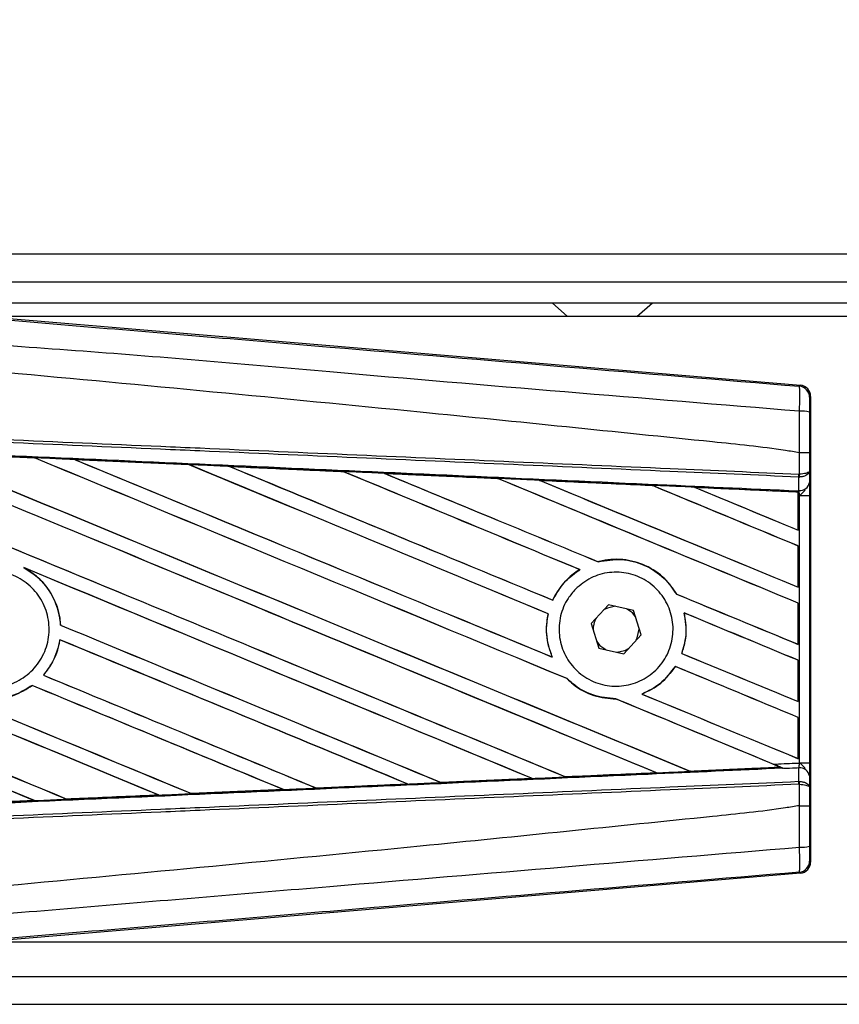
# Model space of a CAD drawing. Header units: millimetres. Extents: x 0 to 420, y 0 to 297.
# Tile 24 of 55: x 59.22 to 62.63, y 238.09 to 242.18. Entities that reach past the tile are written whole.
import ezdxf

# ---------------------------------------------------------------- set-up
doc = ezdxf.new("R2010")
doc.units = ezdxf.units.MM
doc.layers.add('QUOTE', color=174, linetype='Continuous')
doc.styles.add('SLDTEXTSTYLE3', font='TXT', dxfattribs={"width": 0.75})
doc.dimstyles.new('SLDDIMSTYLE0', dxfattribs={"dimtxt": 3, "dimasz": 3, "dimexe": 0, "dimexo": 0.0625, "dimgap": 0.75, "dimtad": 1, "dimlfac": 17.308487, "dimrnd": 1e-09, "dimzin": 12, "dimdsep": 46, "dimtxsty": 'SLDTEXTSTYLE3', "dimsah": 1, "dimcen": 0.09, "dimadec": 0, "dimazin": 3, "dimtfac": 1, "dimtdec": 3, "dimtofl": 0, "dimtmove": 0, "dimatfit": 3, "dimfxl": 0, "dimfrac": 2, "dimtolj": 1, "dimtzin": 12, "dimarcsym": 0})

# ---------------------------------------------------------------- blocks, each defined once
blk = doc.blocks.new('_D')
at = {"layer": 'QUOTE'}
for p, q in [((57.3097, 241.6475), (57.3097, 247.9599)), ((219.0801, 241.6475), (219.0801, 247.9599)), ((219.0801, 245.9599), (57.3097, 245.9599))]:
    blk.add_line(p, q, dxfattribs=at)
for points in [[(57.3097, 245.9599), (60.3097, 245.4599), (60.3097, 246.4599)], [(219.0801, 245.9599), (216.0801, 246.4599), (216.0801, 245.4599)]]:
    blk.add_solid(points, dxfattribs=at)
at = {"layer": 'QUOTE', "insert": (133.7616, 249.8271), "char_height": 3, "attachment_point": 1, "style": 'SLDTEXTSTYLE3'}
blk.add_mtext('2800', dxfattribs=at)

msp = doc.modelspace()

# ---------------------------------------------------------------- linework, layer by layer
at = {"color": 7, "linetype": 'Continuous', "lineweight": 25}
for p, q in [((78.22434, 241.20741), (57.30975, 241.20741)), ((58.89856, 241.09186), (78.22434, 241.09186)), ((58.98522, 241.0052), (78.22434, 241.0052)), ((61.43425, 241.0052), (61.49844, 240.94742)), ((61.78732, 240.94742), (61.85151, 241.0052)), ((59.03993, 240.95085), (62.46692, 240.66188)), ((67.99814, 240.94742), (59.08052, 240.94742)), ((62.4624, 240.65773), (62.46692, 240.66188)), ((62.50925, 240.61583), (62.50474, 240.61168)), ((62.50925, 240.61583), (62.50925, 238.67913)), ((58.80669, 240.38134), (59.28225, 240.36032)), ((59.28225, 240.36032), (59.28238, 240.36026)), ((59.28298, 240.35975), (59.28238, 240.36026)), ((59.44952, 240.35292), (59.92403, 240.33186)), ((59.44974, 240.35283), (59.44952, 240.35292)), ((59.44974, 240.35283), (59.45175, 240.35226)), ((62.46254, 240.38146), (62.46257, 240.38146)), ((62.46254, 240.29241), (62.46254, 240.38146)), ((62.50407, 240.38135), (62.50407, 240.30436)), ((59.92403, 240.33186), (59.9243, 240.33173)), ((59.92489, 240.33123), (59.9243, 240.33173)), ((60.09329, 240.32419), (60.09288, 240.32435)), ((60.5664, 240.30304), (60.09329, 240.32419)), ((60.09329, 240.32419), (60.09526, 240.32363)), ((60.5659, 240.30328), (60.5664, 240.30304)), ((60.56698, 240.30256), (60.5664, 240.30304)), ((60.73746, 240.29538), (60.73674, 240.29565)), ((60.73746, 240.29538), (60.73939, 240.29483)), ((61.20925, 240.27373), (61.20869, 240.2742)), ((62.45966, 240.28013), (62.46258, 240.28019)), ((62.46016, 240.22449), (62.45966, 240.28013)), ((62.46071, 240.29241), (62.46254, 240.29241)), ((62.50407, 240.30436), (62.50448, 240.25725)), ((61.38227, 240.26638), (61.38413, 240.26585)), ((61.8517, 240.24475), (61.85116, 240.2452)), ((62.4576, 240.21769), (62.0277, 240.23721)), ((62.0277, 240.23721), (62.02949, 240.2367)), ((62.45739, 240.21729), (62.4576, 240.21769)), ((62.45739, 240.21729), (62.45739, 240.05985)), ((62.45764, 240.21861), (62.4576, 240.21769)), ((62.45764, 240.20405), (62.45764, 240.21861)), ((62.45764, 240.05947), (62.45764, 240.20405)), ((62.46315, 240.20381), (62.45764, 240.20405)), ((62.4577, 240.22278), (62.45772, 240.2246)), ((62.45772, 240.2246), (62.46016, 240.22449)), ((62.46315, 239.09115), (62.46315, 240.20381)), ((62.46315, 240.20381), (62.50468, 240.20381)), ((62.50468, 240.20381), (62.50468, 239.09115)), ((62.45739, 240.05985), (62.45764, 240.05947)), ((62.45764, 239.99348), (62.45739, 239.99331)), ((62.45739, 239.99331), (62.45739, 239.82222)), ((62.45764, 239.82184), (62.45764, 239.99348)), ((59.23776, 239.9035), (59.24404, 239.90062)), ((61.62644, 239.92777), (61.62607, 239.92819)), ((61.54904, 239.89509), (61.54989, 239.89501)), ((62.45739, 239.82222), (62.45764, 239.82184)), ((61.95244, 239.79328), (61.95188, 239.79323)), ((61.43738, 239.76829), (61.43702, 239.76872)), ((61.66902, 239.74943), (61.59655, 239.67106)), ((61.77313, 239.72585), (61.66902, 239.74943)), ((62.45764, 239.75585), (62.45739, 239.75568)), ((62.45739, 239.75568), (62.45739, 239.58458)), ((62.45764, 239.5842), (62.45764, 239.75585)), ((61.41776, 239.71194), (61.41829, 239.71199)), ((61.80476, 239.6239), (61.77313, 239.72585)), ((61.98315, 239.71519), (61.9838, 239.71464)), ((59.39125, 239.6644), (59.39075, 239.66433)), ((61.59655, 239.67106), (61.62818, 239.56911)), ((61.73229, 239.54554), (61.80476, 239.6239)), ((61.79598, 239.64748), (61.79584, 239.65263)), ((59.3879, 239.60362), (59.38834, 239.60316)), ((62.45739, 239.58458), (62.45764, 239.5842)), ((61.43519, 239.53156), (61.43438, 239.53217)), ((61.62818, 239.56911), (61.73229, 239.54554)), ((61.97369, 239.54686), (61.97313, 239.54682)), ((61.94646, 239.49278), (61.9468, 239.49237)), ((62.45764, 239.51821), (62.45739, 239.51804)), ((62.45739, 239.51804), (62.45739, 239.34695)), ((62.45764, 239.34657), (62.45764, 239.51821)), ((59.32001, 239.45625), (59.31934, 239.45625)), ((59.27294, 239.41364), (59.27325, 239.41324)), ((61.49568, 239.44196), (61.49644, 239.44192)), ((61.80851, 239.3775), (61.8075, 239.37765)), ((61.70004, 239.35743), (61.7006, 239.35692)), ((62.45739, 239.34695), (62.45764, 239.34657)), ((62.45764, 239.28058), (62.45739, 239.28041)), ((62.45739, 239.28041), (62.45739, 239.10931)), ((62.45764, 239.10893), (62.45764, 239.28058)), ((62.45739, 239.10931), (62.45764, 239.10893)), ((62.46315, 239.09115), (62.50468, 239.09115)), ((61.86551, 239.05084), (61.86695, 239.05048)), ((62.00868, 239.05689), (62.00826, 239.0573)), ((62.00868, 239.05689), (62.38301, 239.07388)), ((62.38161, 239.07423), (62.38301, 239.07388)), ((62.39805, 239.06776), (62.39431, 239.0693)), ((62.45966, 239.01484), (62.46016, 239.07047)), ((60.8345, 239.00368), (60.4542, 238.98671)), ((60.83234, 239.0043), (60.83387, 239.00391)), ((60.83387, 239.00391), (60.8345, 239.00368)), ((60.97222, 239.01012), (60.97176, 239.01056)), ((60.9728, 239.00985), (60.97222, 239.01012)), ((61.35153, 239.02679), (60.9728, 239.00985)), ((61.34908, 239.02753), (61.35058, 239.02715)), ((61.4905, 239.03346), (61.49006, 239.03389)), ((62.45966, 239.01484), (62.46258, 239.01477)), ((62.46254, 239.00255), (62.46071, 239.00255)), ((62.46254, 238.9135), (62.46254, 239.00255)), ((62.50448, 239.03771), (62.50407, 238.9906)), ((59.93536, 238.96373), (59.93488, 238.96418)), ((59.93536, 238.96373), (60.31685, 238.98075)), ((59.93558, 238.96362), (59.93536, 238.96373)), ((60.31725, 238.9806), (59.93558, 238.96362)), ((60.31528, 238.98115), (60.31685, 238.98075)), ((60.31685, 238.98075), (60.31725, 238.9806)), ((60.45384, 238.98688), (60.45337, 238.98732)), ((60.4542, 238.98671), (60.45384, 238.98688)), ((62.50407, 238.9906), (62.50407, 238.91361)), ((59.28198, 238.93463), (58.89818, 238.91766)), ((59.2802, 238.93509), (59.28183, 238.93468)), ((59.28183, 238.93468), (59.28198, 238.93463)), ((59.41679, 238.94067), (59.4163, 238.94113)), ((59.41679, 238.94067), (59.7995, 238.95768)), ((59.41691, 238.9406), (59.41679, 238.94067)), ((59.7979, 238.95808), (59.7995, 238.95768)), ((59.7995, 238.95768), (59.79975, 238.95759)), ((62.46257, 238.9135), (62.46254, 238.9135)), ((62.50474, 238.68328), (62.50925, 238.67913)), ((62.46692, 238.63308), (59.03993, 238.34412)), ((62.46692, 238.63308), (62.4624, 238.63723)), ((59.08052, 238.34754), (67.99814, 238.34754)), ((58.89856, 238.2031), (72.277, 238.2031)), ((57.30975, 238.08755), (72.31067, 238.08755))]:
    msp.add_line(p, q, dxfattribs=at)
at = {"color": 7, "linetype": 'Continuous', "lineweight": 25, "flags": 128}
for points in [[(61.69836, 239.74278), (61.66417, 239.73555), (61.6486, 239.72734)], [(61.78204, 239.69712), (61.76806, 239.71489), (61.74379, 239.73249)], [(61.78434, 239.60182), (61.78873, 239.611), (61.79598, 239.64748)], [(61.61927, 239.59784), (61.63325, 239.58007), (61.65752, 239.56247)], [(61.70295, 239.55218), (61.73714, 239.55941), (61.75271, 239.56762)]]:
    msp.add_lwpolyline(points, dxfattribs=at)
at = {"color": 7, "linetype": 'Continuous', "lineweight": 25}
for centre, radius, start, end in [((62.45852, 240.61168), 0.04622, 0.00461, 85.17567), ((62.47216, 240.44693), 0.10745, 72.68242, 94.90681), ((62.33173, 240.29724), 0.12907, 352.38146, 357.85676), ((62.33466, 240.28584), 0.12805, 357.47222, 2.94403), ((62.46431, 240.26525), 0.04097, 264.18694, 348.74615), ((61.70065, 239.64748), 0.09533, 151.37941, 183.09719), ((62.46431, 239.02972), 0.04097, 11.25385, 95.81306), ((62.33173, 238.99773), 0.12907, 2.14324, 7.61854), ((62.33466, 239.00913), 0.12805, 357.05597, 2.52778), ((62.47216, 238.84804), 0.10745, 265.09319, 287.31758), ((62.45852, 238.68329), 0.04622, 274.82433, 359.99539)]:
    msp.add_arc(centre, radius, start, end, dxfattribs=at)
for centre, major_axis, ratio, start_param, end_param in [((62.46303, 240.61583), (0.03403, 0.03128), 0.9999298, 5.5398822, 7.0264884), ((57.43043, 241.18173), (49.5592, -20.52966), 0.0080625, 4.73054, 4.7977625), ((57.43043, 241.18173), (49.53031, -20.51769), 0.0080625, 4.7305916, 4.797783), ((57.43043, 240.42193), (49.5592, -20.52966), 0.0080625, 1.4844685, 1.5497155), ((57.43043, 240.42193), (49.53031, -20.51769), 0.0080625, 1.4844738, 1.5496877), ((57.43043, 241.41936), (49.5592, -20.52966), 0.0080625, 4.7435023, 4.8082676), ((57.43043, 241.41936), (49.53031, -20.51769), 0.0080625, 4.7435622, 4.8082852), ((57.43043, 239.57585), (49.53057, -2.16321), 0.0174384, 1.534147, 1.5437245), ((57.43043, 240.65957), (49.5592, -20.52966), 0.0080625, 1.4920007, 1.5367618), ((57.43043, 240.65957), (49.53031, -20.51769), 0.0080625, 1.491968, 1.5367252), ((57.43043, 241.657), (49.5592, -20.52966), 0.0080625, 4.7564808, 4.7966243), ((57.43043, 241.657), (49.53031, -20.51769), 0.0080625, 4.7565498, 4.7966551), ((57.43043, 239.57585), (49.53057, -2.16321), 0.0174384, 1.5211746, 1.5307369), ((57.43043, 240.8972), (49.5592, -20.52966), 0.0080625, 1.4935829, 1.5237995), ((57.43043, 240.8972), (49.53031, -20.51769), 0.0080625, 1.4935466, 1.5237528), ((57.43043, 241.89463), (49.5592, -20.52966), 0.0080625, 4.7694771, 4.7966686), ((57.43043, 241.89463), (49.53031, -20.51769), 0.0080625, 4.7695567, 4.7967086), ((57.43043, 239.57585), (49.53057, -2.16321), 0.0174384, 1.50819, 1.5177301), ((57.43043, 241.13484), (49.5592, -20.52966), 0.0080625, 1.4909186, 1.510827), ((57.43043, 241.13484), (49.53031, -20.51769), 0.0080625, 1.490887, 1.5107682), ((57.43043, 242.13226), (49.5592, -20.52966), 0.0080625, 4.7824925, 4.8004965), ((57.43043, 242.13226), (49.53031, -20.51769), 0.0080625, 4.7825851, 4.8005386), ((57.43043, 239.57585), (49.53057, -2.16321), 0.0174384, 1.495191, 1.5047017), ((57.43043, 241.37247), (49.5592, -20.52966), 0.0080625, 1.4725233, 1.4978432), ((57.43043, 241.37247), (49.53031, -20.51769), 0.0080625, 1.472469, 1.4977693), ((57.43043, 242.3699), (49.5592, -20.52966), 0.0080625, 4.7955283, 4.8173417), ((57.43043, 242.3699), (49.53031, -20.51769), 0.0080625, 4.7956373, 4.817396), ((57.43043, 239.57585), (49.53057, -2.16321), 0.0174384, 1.4821755, 1.4916495), ((57.43043, 241.6101), (49.5592, -20.52966), 0.0080625, 1.4725233, 1.4848473), ((57.43043, 241.6101), (49.53031, -20.51769), 0.0080625, 1.472469, 1.4847537), ((57.43043, 242.60753), (49.5592, -20.52966), 0.0080625, 4.8085854, 4.8173417), ((57.43043, 242.60753), (49.53031, -20.51769), 0.0080625, 4.8087157, 4.817396), ((57.43043, 239.57585), (49.53057, -2.16321), 0.0174384, 1.4698908, 1.478571), ((57.43043, 240.46882), (49.53031, -20.51769), 0.0080625, 4.7157288, 4.7663143), ((57.43043, 240.46882), (49.5592, -20.52966), 0.0080625, 4.7157288, 4.7662988), ((57.43043, 240.1843), (49.5592, -20.52966), 0.0080625, 1.4949342, 1.5376601), ((57.43043, 240.1843), (49.53031, -20.51769), 0.0080625, 1.4949375, 1.5375119), ((57.43043, 239.4714), (49.5592, -20.52966), 0.0080625, 1.5263102, 1.5671512), ((57.43043, 239.4714), (49.53031, -20.51769), 0.0080625, 1.5263198, 1.5671374), ((57.43043, 242.13226), (49.5592, -20.52966), 0.0080625, 4.8070888, 4.8173417), ((57.43043, 242.13226), (49.53031, -20.51769), 0.0080625, 4.8071536, 4.817396), ((57.43043, 241.13484), (49.5592, -20.52966), 0.0080625, 1.4725233, 1.4821426), ((57.43043, 241.13484), (49.53031, -20.51769), 0.0080625, 1.472469, 1.4820756), ((57.43043, 240.94409), (49.5592, -20.52966), 0.0080625, 4.7552941, 4.7872672), ((57.43043, 240.94409), (49.53031, -20.51769), 0.0080625, 4.7553273, 4.7872878), ((57.43043, 240.23119), (49.5592, -20.52966), 0.0080625, 4.7227138, 4.7558224), ((57.43043, 240.23119), (49.53031, -20.51769), 0.0080625, 4.7227276, 4.7558335), ((57.43043, 239.94666), (49.5592, -20.52966), 0.0080625, 1.5053953, 1.5346283), ((57.43043, 239.94666), (49.53031, -20.51769), 0.0080625, 1.505399, 1.5345964), ((57.43043, 239.23376), (49.5592, -20.52966), 0.0080625, 1.5367672, 1.5671512), ((57.43043, 239.23376), (49.53031, -20.51769), 0.0080625, 1.5367814, 1.5671374), ((57.43043, 241.89463), (49.5592, -20.52966), 0.0080625, 4.8075194, 4.8173417), ((57.43043, 241.89463), (49.53031, -20.51769), 0.0080625, 4.8075844, 4.817396), ((57.43043, 240.8972), (49.5592, -20.52966), 0.0080625, 1.4725233, 1.482886), ((57.43043, 240.8972), (49.53031, -20.51769), 0.0080625, 1.472469, 1.4828257), ((57.43043, 240.70646), (49.5592, -20.52966), 0.0080625, 4.7538521, 4.7767798), ((57.43043, 240.70646), (49.53031, -20.51769), 0.0080625, 4.7538879, 4.7767986), ((57.43043, 239.70903), (49.5592, -20.52966), 0.0080625, 1.5158534, 1.5369497), ((57.43043, 239.70903), (49.53031, -20.51769), 0.0080625, 1.5158593, 1.5369218), ((57.43043, 241.657), (49.5592, -20.52966), 0.0080625, 4.8041637, 4.8173417), ((57.43043, 241.657), (49.53031, -20.51769), 0.0080625, 4.8042359, 4.817396), ((57.43043, 240.65957), (49.5592, -20.52966), 0.0080625, 1.4746438, 1.4878779), ((57.43043, 240.65957), (49.53031, -20.51769), 0.0080625, 1.4740067, 1.4878161), ((57.43043, 240.65957), (49.5592, -20.52966), 0.0080625, 1.4739962, 1.4746438), ((57.43043, 239.71911), (49.53057, 2.16321), 0.0174384, 4.7936815, 4.8012897), ((57.43043, 239.71911), (49.53057, 2.16321), 0.0174384, 4.8041838, 4.8117568), ((57.43043, 239.71911), (49.53057, 2.16321), 0.0174384, 4.7726972, 4.7803646), ((57.43043, 239.71911), (49.53057, 2.16321), 0.0174384, 4.7831864, 4.790826), ((57.43043, 239.71911), (49.53057, 2.16321), 0.0174384, 4.7622128, 4.7699042), ((57.43043, 239.71911), (49.53057, 2.16321), 0.0174384, 4.7412538, 4.7489822), ((57.43043, 239.71911), (49.53057, 2.16321), 0.0174384, 4.7517321, 4.7594438), ((62.46303, 238.67914), (0.03403, -0.03128), 0.9999298, 5.5398822, 7.0264884)]:
    msp.add_ellipse(centre, major_axis=major_axis, ratio=ratio, start_param=start_param, end_param=end_param, dxfattribs=at)
for points, knots in [([(57.43989, 241.07898), (57.78135, 241.05021), (58.46429, 240.99266), (59.48837, 240.90661), (60.82238, 240.79471), (61.81253, 240.71201), (62.4624, 240.65773)], [0, 0, 0, 0, 0.2036202, 0.4072406, 0.6109477, 1, 1, 1, 1]), ([(62.46297, 240.55398), (61.81236, 240.60716), (60.82076, 240.6882), (59.4846, 240.80881), (58.45774, 240.86812), (57.77424, 240.99327), (57.43126, 240.97601), (57.43126, 240.97601)], [0, 0, 0, 0, 0.3887669, 0.5925279, 0.7962893, 0.9999993, 1, 1, 1, 1]), ([(62.46254, 240.38146), (62.44313, 240.38458), (62.32335, 240.40381), (61.79783, 240.45731), (60.71807, 240.5688), (59.16023, 240.71552), (58.00726, 240.82216), (57.43043, 240.87551)], [0, 0, 0, 0, 0.0117013, 0.0722088, 0.3141935, 0.6568871, 1, 1, 1, 1]), ([(62.46297, 240.55398), (62.4633, 240.56668), (62.46396, 240.59209), (62.46421, 240.62432), (62.46387, 240.64737), (62.46314, 240.65668), (62.46256, 240.65751), (62.4624, 240.65773)], [0, 0, 0, 0, 0.2296881, 0.4595969, 0.6887793, 0.9180889, 1, 1, 1, 1]), ([(62.50474, 240.61168), (62.50472, 240.61156), (62.50462, 240.61109), (62.50447, 240.60557), (62.5043, 240.59177), (62.50418, 240.5724), (62.50416, 240.55714), (62.50414, 240.54951)], [0, 0, 0, 0, 0.08210774, 0.31165455, 0.54070711, 0.77036972, 1, 1, 1, 1]), ([(62.46257, 240.38146), (62.46261, 240.39666), (62.46272, 240.45426), (62.46286, 240.5117), (62.46297, 240.55398)], [0, 0, 0, 0, 0.2638842, 1, 1, 1, 1]), ([(62.50414, 240.54951), (62.50412, 240.50827), (62.50408, 240.45229), (62.50407, 240.39614), (62.50407, 240.38135)], [0, 0, 0, 0, 0.7365741, 1, 1, 1, 1]), ([(62.45966, 240.28013), (62.28119, 240.28791), (61.8862, 240.30514), (61.27367, 240.33185), (60.62221, 240.36027), (60.1331, 240.3816), (59.64396, 240.40293), (59.15483, 240.42427), (58.36259, 240.45882), (57.78761, 240.4839), (57.4302, 240.49949)], [0, 0, 0, 0, 0.1067875, 0.2363437, 0.3660007, 0.4956801, 0.5280685, 0.6576247, 0.7871808, 1, 1, 1, 1]), ([(57.43074, 240.51175), (57.78818, 240.49616), (58.36322, 240.47109), (59.15555, 240.43654), (59.64473, 240.4152), (60.13391, 240.39387), (60.62308, 240.37254), (61.27459, 240.34413), (61.88719, 240.31742), (62.28222, 240.30019), (62.46071, 240.29241)], [0, 0, 0, 0, 0.21281925, 0.34237541, 0.47193157, 0.50431996, 0.63399938, 0.76365637, 0.89321253, 1, 1, 1, 1]), ([(57.42791, 240.44691), (57.49184, 240.44412), (57.81151, 240.43015), (58.38691, 240.40491), (59.15385, 240.37106), (59.92035, 240.33702), (60.55859, 240.3085), (61.19629, 240.27987), (61.78706, 240.25323), (62.24961, 240.23223), (62.4577, 240.22278)], [0, 0, 0, 0, 0.0380636, 0.1903223, 0.342581, 0.4948397, 0.6470984, 0.723226, 0.8754847, 1, 1, 1, 1]), ([(59.28238, 240.36026), (59.2393, 240.36217), (59.0808, 240.36919), (58.92226, 240.3762), (58.80681, 240.3813)], [0, 0, 0, 0, 0.2718129, 1, 1, 1, 1]), ([(59.44952, 240.35292), (59.44088, 240.3533), (59.39768, 240.35521), (59.34192, 240.35768), (59.2948, 240.35977), (59.28225, 240.36032)], [0, 0, 0, 0, 0.1549567, 0.7747838, 1, 1, 1, 1]), ([(59.9243, 240.33173), (59.92267, 240.3318), (59.76452, 240.33885), (59.60632, 240.34588), (59.44974, 240.35283)], [0, 0, 0, 0, 0.0102907, 1, 1, 1, 1]), ([(62.50407, 240.38135), (62.504, 240.38136), (62.50372, 240.38137), (62.50016, 240.3814), (62.49088, 240.38143), (62.47793, 240.38145), (62.46769, 240.38146), (62.46257, 240.38146)], [0, 0, 0, 0, 0.07160669, 0.30681144, 0.53787451, 0.76893725, 1, 1, 1, 1]), ([(60.09288, 240.32435), (60.08424, 240.32473), (60.04106, 240.32665), (59.98477, 240.32916), (59.93713, 240.33127), (59.92403, 240.33186)], [0, 0, 0, 0, 0.1534731, 0.767366, 1, 1, 1, 1]), ([(60.09288, 240.32435), (60.1863, 240.32019), (60.31615, 240.31441), (60.4738, 240.30738), (60.53806, 240.30452), (60.5659, 240.30328)], [0, 0, 0, 0, 0.5923667, 0.823393, 1, 1, 1, 1]), ([(60.73674, 240.29565), (60.72811, 240.29604), (60.68494, 240.29796), (60.62799, 240.30051), (60.57968, 240.30266), (60.5659, 240.30328)], [0, 0, 0, 0, 0.1516201, 0.7581009, 1, 1, 1, 1]), ([(60.73674, 240.29565), (60.76978, 240.29418), (60.8452, 240.29081), (60.96464, 240.28547), (61.08862, 240.27993), (61.17022, 240.27628), (61.20779, 240.2746)], [0, 0, 0, 0, 0.2103832, 0.4801439, 0.7606264, 1, 1, 1, 1]), ([(61.20869, 240.2742), (61.16166, 240.27632), (61.00463, 240.28339), (60.84752, 240.29044), (60.73746, 240.29538)], [0, 0, 0, 0, 0.2994906, 1, 1, 1, 1]), ([(61.38105, 240.26685), (61.37242, 240.26724), (61.32928, 240.26917), (61.27153, 240.27175), (61.2224, 240.27395), (61.20779, 240.2746)], [0, 0, 0, 0, 0.1494253, 0.747127, 1, 1, 1, 1]), ([(61.20779, 240.2746), (61.20812, 240.27446), (61.20859, 240.27426), (61.20866, 240.27422), (61.20869, 240.2742)], [0, 0, 0, 0, 0.6976298, 1, 1, 1, 1]), ([(62.50407, 240.30436), (62.50407, 240.30433), (62.50404, 240.30366), (62.50328, 240.30164), (62.49898, 240.2985), (62.48954, 240.29542), (62.47712, 240.2932), (62.46742, 240.29268), (62.46254, 240.29241)], [0, 0, 0, 0, 0.0053156, 0.1176999, 0.3508535, 0.5700679, 0.7835799, 1, 1, 1, 1]), ([(62.50407, 240.30436), (62.50407, 240.3043), (62.50404, 240.30294), (62.50329, 240.29886), (62.499, 240.29251), (62.48958, 240.28628), (62.47716, 240.28177), (62.46746, 240.28072), (62.46258, 240.28019)], [0, 0, 0, 0, 0.00531559, 0.11769986, 0.35085354, 0.57006789, 0.78357989, 1, 1, 1, 1]), ([(61.38105, 240.26685), (61.42887, 240.26471), (61.5285, 240.26025), (61.68218, 240.25337), (61.79055, 240.24851), (61.84713, 240.24598), (61.84966, 240.24587)], [0, 0, 0, 0, 0.3060679, 0.6376123, 0.9838287, 1, 1, 1, 1]), ([(61.38227, 240.26638), (61.38211, 240.26644), (61.38188, 240.26652), (61.38125, 240.26677), (61.38105, 240.26685)], [0, 0, 0, 0, 0.6753525, 1, 1, 1, 1]), ([(61.85116, 240.2452), (61.84476, 240.24549), (61.68853, 240.25256), (61.5322, 240.25962), (61.38227, 240.26638)], [0, 0, 0, 0, 0.040966, 1, 1, 1, 1]), ([(62.02574, 240.23798), (62.01712, 240.23836), (61.97401, 240.24029), (61.91531, 240.24292), (61.86524, 240.24517), (61.84966, 240.24587)], [0, 0, 0, 0, 0.1469211, 0.7346058, 1, 1, 1, 1]), ([(61.84966, 240.24587), (61.85011, 240.24567), (61.85091, 240.24533), (61.85109, 240.24524), (61.85116, 240.2452)], [0, 0, 0, 0, 0.5692261, 1, 1, 1, 1]), ([(62.02574, 240.23798), (62.08024, 240.23553), (62.19687, 240.2303), (62.34082, 240.22385), (62.43028, 240.21984), (62.45764, 240.21861)], [0, 0, 0, 0, 0.37841711, 0.80985914, 1, 1, 1, 1]), ([(62.0277, 240.23721), (62.02751, 240.23728), (62.02716, 240.2374), (62.02618, 240.2378), (62.02574, 240.23798)], [0, 0, 0, 0, 0.5548092, 1, 1, 1, 1]), ([(62.50448, 240.25725), (62.50454, 240.24951), (62.50464, 240.2351), (62.50468, 240.21514), (62.50468, 240.20524), (62.50468, 240.20381)], [0, 0, 0, 0, 0.4975078, 0.9271867, 1, 1, 1, 1]), ([(62.45764, 240.20405), (62.45765, 240.20784), (62.45765, 240.21489), (62.45769, 240.22146), (62.45771, 240.22419), (62.45772, 240.2246)], [0, 0, 0, 0, 0.4979723, 0.9247743, 1, 1, 1, 1]), ([(62.4577, 240.22278), (62.45769, 240.22156), (62.45767, 240.21982), (62.45765, 240.21889), (62.45764, 240.21861)], [0, 0, 0, 0, 0.70818075, 1, 1, 1, 1]), ([(62.46315, 240.20381), (62.46311, 240.20436), (62.46284, 240.2082), (62.46199, 240.21596), (62.4608, 240.2215), (62.46016, 240.22449)], [0, 0, 0, 0, 0.0718682, 0.4987863, 1, 1, 1, 1]), ([(62.46315, 240.20381), (62.46324, 240.20388), (62.46666, 240.2066), (62.47518, 240.21348), (62.48249, 240.22149), (62.48692, 240.22635)], [0, 0, 0, 0, 0.0099417, 0.4001815, 1, 1, 1, 1]), ([(59.23776, 239.9035), (59.2547, 239.89307), (59.29942, 239.86555), (59.35475, 239.79864), (59.3847, 239.72402), (59.38936, 239.67799), (59.39075, 239.66433)], [0, 0, 0, 0, 0.2012869, 0.5312186, 0.8609815, 1, 1, 1, 1]), ([(59.39125, 239.6644), (59.39077, 239.67049), (59.38776, 239.709), (59.36642, 239.77832), (59.31332, 239.85413), (59.2651, 239.88648), (59.24404, 239.90062)], [0, 0, 0, 0, 0.0633447, 0.4007335, 0.7381907, 1, 1, 1, 1]), ([(61.95244, 239.79328), (61.93705, 239.81543), (61.90302, 239.86443), (61.82433, 239.91641), (61.72879, 239.94238), (61.66065, 239.93724), (61.62757, 239.92858), (61.62607, 239.92819)], [0, 0, 0, 0, 0.21249051, 0.46995687, 0.72845963, 0.98766436, 1, 1, 1, 1]), ([(61.62644, 239.92777), (61.6588, 239.93307), (61.72364, 239.94371), (61.82021, 239.91742), (61.90069, 239.8663), (61.93573, 239.81629), (61.95188, 239.79323)], [0, 0, 0, 0, 0.2586156, 0.5182547, 0.7778659, 1, 1, 1, 1]), ([(58.92991, 239.81994), (58.9512, 239.83723), (58.99377, 239.87182), (59.07482, 239.89319), (59.15742, 239.88824), (59.23399, 239.85576), (59.29542, 239.79987), (59.33489, 239.72677), (59.34792, 239.64476), (59.33309, 239.5631), (59.29209, 239.49094), (59.22952, 239.43641), (59.1524, 239.40564), (59.06941, 239.40214), (58.98993, 239.42632), (58.92294, 239.47547), (58.87602, 239.54399), (58.85438, 239.62424), (58.86076, 239.70678), (58.88913, 239.77418), (58.91858, 239.80722), (58.92991, 239.81994)], [0, 0, 0, 0, 0.05370085, 0.107401, 0.16111805, 0.214849, 0.26857504, 0.32227575, 0.37594176, 0.42958299, 0.48322434, 0.53689062, 0.59059154, 0.64431766, 0.69804855, 0.75176548, 0.80545946, 0.8591318, 0.91279031, 0.96644543, 1, 1, 1, 1]), ([(61.54904, 239.89509), (61.54631, 239.89337), (61.52616, 239.8807), (61.48257, 239.84452), (61.45118, 239.79938), (61.43729, 239.76931), (61.43702, 239.76872)], [0, 0, 0, 0, 0.0566586, 0.4186058, 0.988574, 1, 1, 1, 1]), ([(61.43738, 239.76829), (61.45349, 239.79671), (61.48211, 239.84719), (61.52927, 239.88047), (61.54989, 239.89501)], [0, 0, 0, 0, 0.5628369, 1, 1, 1, 1]), ([(61.53152, 239.81386), (61.55214, 239.83102), (61.59338, 239.86536), (61.67239, 239.88715), (61.75324, 239.88322), (61.82856, 239.85218), (61.88923, 239.798), (61.92843, 239.72681), (61.9418, 239.64687), (61.92805, 239.56718), (61.88882, 239.49656), (61.82845, 239.44278), (61.75355, 239.41188), (61.67244, 239.40753), (61.59435, 239.43038), (61.52828, 239.47789), (61.4818, 239.54454), (61.46001, 239.62275), (61.46554, 239.70328), (61.49252, 239.76905), (61.52072, 239.80144), (61.53152, 239.81386)], [0, 0, 0, 0, 0.053804, 0.1076031, 0.1615183, 0.2155014, 0.269422, 0.323168, 0.3767051, 0.4301008, 0.4834934, 0.5370217, 0.5907565, 0.6446694, 0.6986525, 0.7525749, 0.8063418, 0.8599294, 0.9133852, 0.9668046, 1, 1, 1, 1]), ([(61.41776, 239.71194), (61.41556, 239.70018), (61.4074, 239.65655), (61.4115, 239.59376), (61.42859, 239.54776), (61.43438, 239.53217)], [0, 0, 0, 0, 0.1960692, 0.727723, 1, 1, 1, 1]), ([(61.43519, 239.53156), (61.42484, 239.56221), (61.40494, 239.6211), (61.41396, 239.68253), (61.41829, 239.71199)], [0, 0, 0, 0, 0.52038905, 1, 1, 1, 1]), ([(61.98315, 239.71519), (61.988, 239.68317), (61.99664, 239.62611), (61.98031, 239.57101), (61.97313, 239.54682)], [0, 0, 0, 0, 0.56102331, 1, 1, 1, 1]), ([(61.97369, 239.54686), (61.97805, 239.56058), (61.99225, 239.60522), (61.9942, 239.6636), (61.98576, 239.70501), (61.9838, 239.71464)], [0, 0, 0, 0, 0.2539841, 0.8264322, 1, 1, 1, 1]), ([(58.81344, 239.60384), (58.81472, 239.59662), (58.82163, 239.55735), (58.85058, 239.48913), (58.91686, 239.41522), (59.00423, 239.3673), (59.1021, 239.35143), (59.19681, 239.3665), (59.24902, 239.39843), (59.27325, 239.41324)], [0, 0, 0, 0, 0.037003, 0.2010348, 0.3650919, 0.5292097, 0.6934103, 0.8576873, 1, 1, 1, 1]), ([(59.27294, 239.41364), (59.2512, 239.40012), (59.2017, 239.36932), (59.11039, 239.35207), (59.01221, 239.36521), (58.92361, 239.41065), (58.85544, 239.48266), (58.82345, 239.5524), (58.81575, 239.59414), (58.81394, 239.60391)], [0, 0, 0, 0, 0.1286936, 0.2929509, 0.4572451, 0.621517, 0.7857166, 0.9498324, 1, 1, 1, 1]), ([(59.3879, 239.60362), (59.3802, 239.57184), (59.36713, 239.51786), (59.33327, 239.47421), (59.31934, 239.45625)], [0, 0, 0, 0, 0.5886716, 1, 1, 1, 1]), ([(59.32001, 239.45625), (59.32987, 239.46874), (59.3599, 239.50682), (59.38062, 239.55909), (59.38729, 239.59715), (59.38834, 239.60316)], [0, 0, 0, 0, 0.2914904, 0.8881008, 1, 1, 1, 1]), ([(61.94646, 239.49278), (61.92662, 239.46665), (61.88916, 239.41729), (61.83363, 239.39033), (61.8075, 239.37765)], [0, 0, 0, 0, 0.5295417, 1, 1, 1, 1]), ([(61.80851, 239.3775), (61.83581, 239.39098), (61.89098, 239.41822), (61.92807, 239.46748), (61.9468, 239.49237)], [0, 0, 0, 0, 0.4947316, 1, 1, 1, 1]), ([(61.49568, 239.44196), (61.50443, 239.43389), (61.53702, 239.40377), (61.60554, 239.36614), (61.66932, 239.35995), (61.7006, 239.35692)], [0, 0, 0, 0, 0.1573825, 0.5868292, 1, 1, 1, 1]), ([(61.70004, 239.35743), (61.66759, 239.36075), (61.60251, 239.36741), (61.53509, 239.40596), (61.50384, 239.43504), (61.49644, 239.44192)], [0, 0, 0, 0, 0.431457, 0.865462, 1, 1, 1, 1]), ([(62.35308, 239.08635), (62.38341, 239.08768), (62.4201, 239.08928), (62.45679, 239.09088), (62.46315, 239.09115)], [0, 0, 0, 0, 0.8265638, 1, 1, 1, 1]), ([(62.39805, 239.06776), (62.38821, 239.07182), (62.37331, 239.07796), (62.35821, 239.08423), (62.35308, 239.08635)], [0, 0, 0, 0, 0.6608732, 1, 1, 1, 1]), ([(62.46016, 239.07047), (62.46026, 239.07089), (62.46093, 239.07364), (62.46204, 239.0797), (62.46283, 239.08673), (62.46311, 239.09055), (62.46315, 239.09115)], [0, 0, 0, 0, 0.07710683, 0.50531813, 0.92152329, 1, 1, 1, 1]), ([(62.48692, 239.06862), (62.48249, 239.07347), (62.47518, 239.08148), (62.46666, 239.08836), (62.46324, 239.09109), (62.46315, 239.09115)], [0, 0, 0, 0, 0.5998185, 0.9900583, 1, 1, 1, 1]), ([(62.50468, 239.09115), (62.50467, 239.08129), (62.50465, 239.06298), (62.50455, 239.0459), (62.50449, 239.03879), (62.50448, 239.03771)], [0, 0, 0, 0, 0.4977123, 0.9237782, 1, 1, 1, 1]), ([(62.39431, 239.0693), (62.20734, 239.06081), (61.76589, 239.04078), (61.1963, 239.0151), (60.55859, 238.98647), (59.92036, 238.95794), (59.15385, 238.9239), (58.38691, 238.89005), (57.81151, 238.86481), (57.49184, 238.85085), (57.42791, 238.84805)], [0, 0, 0, 0, 0.1133009, 0.26751, 0.3446127, 0.4988218, 0.6530308, 0.8072398, 0.9614489, 1, 1, 1, 1]), ([(61.4905, 239.03346), (61.60434, 239.0386), (61.72985, 239.04427), (61.85529, 239.04995), (61.86695, 239.05048)], [0, 0, 0, 0, 0.90702251, 1, 1, 1, 1]), ([(61.86835, 239.04993), (61.81193, 239.04741), (61.68631, 239.04178), (61.56063, 239.03615), (61.49141, 239.03305)], [0, 0, 0, 0, 0.4492129, 1, 1, 1, 1]), ([(61.86695, 239.05048), (61.86709, 239.05043), (61.86732, 239.05035), (61.86807, 239.05005), (61.86835, 239.04993)], [0, 0, 0, 0, 0.615701, 1, 1, 1, 1]), ([(61.86835, 239.04993), (61.87698, 239.05032), (61.92009, 239.05225), (61.96733, 239.05437), (62.00593, 239.0561), (62.01005, 239.05629)], [0, 0, 0, 0, 0.1825482, 0.9127414, 1, 1, 1, 1]), ([(62.01005, 239.05629), (62.00962, 239.05647), (62.00888, 239.05679), (62.00874, 239.05686), (62.00868, 239.05689)], [0, 0, 0, 0, 0.57698731, 1, 1, 1, 1]), ([(62.38502, 239.0731), (62.34029, 239.07109), (62.21534, 239.06549), (62.09032, 239.05988), (62.01005, 239.05629)], [0, 0, 0, 0, 0.3579755, 1, 1, 1, 1]), ([(62.38301, 239.07388), (62.38316, 239.07383), (62.38346, 239.07372), (62.38451, 239.0733), (62.38502, 239.0731)], [0, 0, 0, 0, 0.5174533, 1, 1, 1, 1]), ([(62.38502, 239.0731), (62.38659, 239.07246), (62.38938, 239.07133), (62.39282, 239.06991), (62.39431, 239.0693)], [0, 0, 0, 0, 0.5670555, 1, 1, 1, 1]), ([(62.46016, 239.07047), (62.45537, 239.07026), (62.43467, 239.06936), (62.41397, 239.06846), (62.39805, 239.06776)], [0, 0, 0, 0, 0.231001, 1, 1, 1, 1]), ([(57.4302, 238.79547), (57.78761, 238.81106), (58.36259, 238.83614), (59.15483, 238.87069), (59.64396, 238.89203), (60.1331, 238.91336), (60.62221, 238.9347), (61.27367, 238.96311), (61.8862, 238.98983), (62.28119, 239.00705), (62.45966, 239.01484)], [0, 0, 0, 0, 0.2128192, 0.3423754, 0.4719315, 0.5043199, 0.6339993, 0.7636563, 0.8932125, 1, 1, 1, 1]), ([(62.46071, 239.00255), (62.28222, 238.99477), (61.88719, 238.97754), (61.27459, 238.95083), (60.62308, 238.92242), (60.13391, 238.90109), (59.64473, 238.87976), (59.15555, 238.85843), (58.36322, 238.82388), (57.78818, 238.7988), (57.43074, 238.78322)], [0, 0, 0, 0, 0.1067875, 0.2363437, 0.3660006, 0.49568, 0.5280684, 0.6576246, 0.7871807, 1, 1, 1, 1]), ([(60.45384, 238.98688), (60.53092, 238.99033), (60.65762, 238.996), (60.78428, 239.00169), (60.83387, 239.00391)], [0, 0, 0, 0, 0.60839948, 1, 1, 1, 1]), ([(60.8345, 239.00368), (60.84314, 239.00406), (60.88924, 239.00612), (60.93534, 239.00818), (60.9728, 239.00985)], [0, 0, 0, 0, 0.1872412, 1, 1, 1, 1]), ([(60.97222, 239.01012), (61.00401, 239.01155), (61.13016, 239.01722), (61.25626, 239.0229), (61.35058, 239.02715)], [0, 0, 0, 0, 0.2520371, 1, 1, 1, 1]), ([(61.35058, 239.02715), (61.35071, 239.02711), (61.35088, 239.02705), (61.3514, 239.02684), (61.35153, 239.02679)], [0, 0, 0, 0, 0.748666, 1, 1, 1, 1]), ([(61.35153, 239.02679), (61.36016, 239.02718), (61.40679, 239.02926), (61.45341, 239.03135), (61.49141, 239.03305)], [0, 0, 0, 0, 0.18503, 1, 1, 1, 1]), ([(61.49141, 239.03305), (61.49107, 239.0332), (61.49059, 239.03341), (61.49052, 239.03345), (61.4905, 239.03346)], [0, 0, 0, 0, 0.6973497, 1, 1, 1, 1]), ([(62.46254, 239.00255), (62.46742, 239.00229), (62.47712, 239.00177), (62.48954, 238.99954), (62.49898, 238.99646), (62.50328, 238.99332), (62.50404, 238.99131), (62.50407, 238.99063), (62.50407, 238.9906)], [0, 0, 0, 0, 0.2164201, 0.4299321, 0.6491465, 0.8823001, 0.9946844, 1, 1, 1, 1]), ([(62.46258, 239.01477), (62.46746, 239.01424), (62.47716, 239.01319), (62.48958, 239.00868), (62.499, 239.00245), (62.50329, 238.9961), (62.50404, 238.99203), (62.50407, 238.99066), (62.50407, 238.9906)], [0, 0, 0, 0, 0.2164201, 0.4299321, 0.6491465, 0.8823001, 0.9946844, 1, 1, 1, 1]), ([(59.79975, 238.95759), (59.80839, 238.95797), (59.85367, 238.95998), (59.89894, 238.96199), (59.93558, 238.96362)], [0, 0, 0, 0, 0.1907829, 1, 1, 1, 1]), ([(60.31725, 238.9806), (60.32589, 238.98099), (60.37057, 238.98298), (60.41622, 238.98501), (60.45323, 238.98666), (60.4542, 238.98671)], [0, 0, 0, 0, 0.1891642, 0.9787735, 1, 1, 1, 1]), ([(58.89811, 238.9177), (58.98312, 238.92146), (59.11104, 238.92711), (59.23893, 238.93278), (59.28183, 238.93468)], [0, 0, 0, 0, 0.66456918, 1, 1, 1, 1]), ([(59.28198, 238.93463), (59.29062, 238.93501), (59.3356, 238.937), (59.38057, 238.93899), (59.41691, 238.9406)], [0, 0, 0, 0, 0.1920833, 1, 1, 1, 1]), ([(59.79975, 238.95759), (59.69539, 238.95295), (59.56779, 238.94729), (59.44016, 238.94163), (59.41691, 238.9406)], [0, 0, 0, 0, 0.81785239, 1, 1, 1, 1]), ([(62.46254, 238.9135), (62.44313, 238.91039), (62.32335, 238.89116), (61.79783, 238.83766), (60.71807, 238.72617), (59.16023, 238.57944), (58.00726, 238.4728), (57.43043, 238.41945)], [0, 0, 0, 0, 0.01170126, 0.07220884, 0.31419353, 0.65688711, 1, 1, 1, 1]), ([(62.46257, 238.9135), (62.46769, 238.91351), (62.47793, 238.91351), (62.49088, 238.91353), (62.50016, 238.91356), (62.50372, 238.91359), (62.504, 238.91361), (62.50407, 238.91361)], [0, 0, 0, 0, 0.2310628, 0.4621255, 0.6931886, 0.9283933, 1, 1, 1, 1]), ([(62.46297, 238.74098), (62.46286, 238.78326), (62.46272, 238.8407), (62.46261, 238.8983), (62.46257, 238.9135)], [0, 0, 0, 0, 0.7361158, 1, 1, 1, 1]), ([(62.50407, 238.91361), (62.50407, 238.89882), (62.50408, 238.84268), (62.50412, 238.78669), (62.50414, 238.74546)], [0, 0, 0, 0, 0.2634259, 1, 1, 1, 1]), ([(57.43126, 238.31896), (57.43126, 238.31896), (57.77351, 238.34764), (58.45807, 238.40556), (59.48451, 238.49172), (60.82081, 238.60384), (61.81238, 238.68665), (62.46297, 238.74098)], [0, 0, 0, 0, 0.0000007, 0.2037107, 0.4074721, 0.6112331, 1, 1, 1, 1]), ([(62.4624, 238.63723), (62.46281, 238.63865), (62.46363, 238.64149), (62.46417, 238.66174), (62.4641, 238.6912), (62.46357, 238.71968), (62.46309, 238.73668), (62.46297, 238.74098)], [0, 0, 0, 0, 0.2310896, 0.4626691, 0.6930315, 0.9222733, 1, 1, 1, 1]), ([(62.50414, 238.74546), (62.50415, 238.74287), (62.50416, 238.73266), (62.50422, 238.71554), (62.50436, 238.69786), (62.50454, 238.68576), (62.50467, 238.68411), (62.50474, 238.68328)], [0, 0, 0, 0, 0.077747, 0.3068364, 0.5369565, 0.7685092, 1, 1, 1, 1]), ([(62.4624, 238.63723), (61.81253, 238.58295), (60.82253, 238.50027), (59.48851, 238.38837), (58.46443, 238.30231), (57.78136, 238.24475), (57.43989, 238.21598)], [0, 0, 0, 0, 0.3890527, 0.5926729, 0.7963808, 1, 1, 1, 1])]:
    msp.add_open_spline(points, degree=3, knots=knots, dxfattribs=at)

# ---------------------------------------------------------------- dimensions: what is measured, and where the dimension line sits
at = {"layer": 'QUOTE'}
dim = msp.add_linear_dim(base=(57.30975, 245.95988), p1=(219.0801, 239.64748), p2=(57.30975, 239.64748), dimstyle='SLDDIMSTYLE0', dxfattribs=at)
dim.commit()
dim.dimension.update_dxf_attribs({"geometry": '_D', "text_midpoint": (138.19492, 245.95988), "dimtype": 160})

doc.saveas('drawing.dxf')
